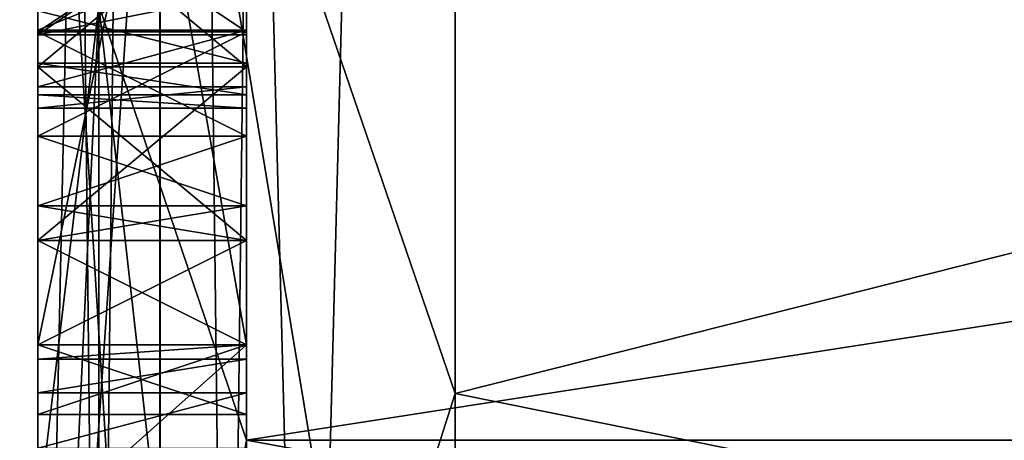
# Model space of a CAD drawing. Header units: millimetres. Extents: x -75 to 0, y -130 to 133.
# Tile 15 of 121: x -73.04 to -70.69, y -37.9 to -36.89. Entities that reach past the tile are written whole.
import ezdxf

# ---------------------------------------------------------------- set-up
doc = ezdxf.new("R2010")
doc.units = ezdxf.units.MM
doc.header["$LTSCALE"] = 65.185185
for name, color, linetype in [('1030', 7, 'CONTINUOUS'), ('1031', 7, 'CONTINUOUS'), ('1032', 7, 'CONTINUOUS'), ('1033', 7, 'CONTINUOUS'), ('1054', 7, 'CONTINUOUS'), ('1055', 7, 'CONTINUOUS'), ('1068', 7, 'CONTINUOUS'), ('1069', 7, 'CONTINUOUS'), ('1070', 7, 'CONTINUOUS'), ('1071', 7, 'CONTINUOUS'), ('1114', 7, 'CONTINUOUS'), ('1135', 7, 'CONTINUOUS'), ('1138', 7, 'CONTINUOUS'), ('1150', 7, 'CONTINUOUS'), ('1151', 7, 'CONTINUOUS'), ('1152', 7, 'CONTINUOUS'), ('1153', 7, 'CONTINUOUS'), ('1154', 7, 'CONTINUOUS'), ('1155', 7, 'CONTINUOUS'), ('1156', 7, 'CONTINUOUS'), ('1157', 7, 'CONTINUOUS'), ('1158', 7, 'CONTINUOUS'), ('1169', 7, 'CONTINUOUS'), ('1170', 7, 'CONTINUOUS'), ('1171', 7, 'CONTINUOUS'), ('1172', 7, 'CONTINUOUS'), ('1173', 7, 'CONTINUOUS'), ('1174', 7, 'CONTINUOUS'), ('1175', 7, 'CONTINUOUS'), ('1176', 7, 'CONTINUOUS'), ('1177', 7, 'CONTINUOUS'), ('1182', 7, 'CONTINUOUS'), ('1183', 7, 'CONTINUOUS'), ('1184', 7, 'CONTINUOUS'), ('1298', 7, 'CONTINUOUS'), ('1403', 7, 'CONTINUOUS'), ('1404', 7, 'CONTINUOUS'), ('1407', 7, 'CONTINUOUS'), ('1410', 7, 'CONTINUOUS'), ('1414', 7, 'CONTINUOUS'), ('1415', 7, 'CONTINUOUS'), ('1424', 7, 'CONTINUOUS'), ('944', 7, 'CONTINUOUS'), ('946', 7, 'CONTINUOUS'), ('949', 7, 'CONTINUOUS'), ('951', 7, 'CONTINUOUS'), ('966', 7, 'CONTINUOUS'), ('967', 7, 'CONTINUOUS')]:
    doc.layers.add(name, color=color, linetype=linetype)

msp = doc.modelspace()

# ---------------------------------------------------------------- linework, layer by layer
at = {"layer": '1030', "linetype": 'CONTINUOUS'}
for points in [[(-72.5, -38.1118, 14), (-73, -38.1118, 14), (-72.5, -37.6661, 14), (-72.5, -38.1118, 14)], [(-72.5, -37.6661, 14), (-73, -38.1118, 14), (-73, -37.6661, 14), (-72.5, -37.6661, 14)]]:
    msp.add_3dface(points, dxfattribs=at)
at = {"layer": '1031', "linetype": 'CONTINUOUS'}
for points in [[(-72.5, -37.6661, 14), (-73, -37.6661, 14), (-73, -37.6661, 16.0798), (-72.5, -37.6661, 14)], [(-72.5, -37.6661, 16.0798), (-72.5, -37.6661, 14), (-73, -37.6661, 16.0798), (-72.5, -37.6661, 16.0798)]]:
    msp.add_3dface(points, dxfattribs=at)
at = {"layer": '1032', "linetype": 'CONTINUOUS'}
for points in [[(-72.5, -37.6661, 16.0798), (-73, -37.6661, 16.0798), (-73, -37.7007, 16.3655), (-72.5, -37.6661, 16.0798)], [(-72.5, -37.6661, 16.0798), (-73, -37.7007, 16.3655), (-72.5, -37.7007, 16.3655), (-72.5, -37.6661, 16.0798)], [(-73, -37.7007, 16.3655), (-73, -37.7816, 16.553), (-72.5, -37.7007, 16.3655), (-73, -37.7007, 16.3655)], [(-72.5, -37.7007, 16.3655), (-73, -37.7816, 16.553), (-72.5, -37.7816, 16.553), (-72.5, -37.7007, 16.3655)]]:
    msp.add_3dface(points, dxfattribs=at)
at = {"layer": '1033', "linetype": 'CONTINUOUS'}
for points in [[(-72.5, -37.7816, 16.553), (-73, -37.7816, 16.553), (-73, -37.9144, 16.7111), (-72.5, -37.7816, 16.553)], [(-72.5, -37.7816, 16.553), (-73, -37.9144, 16.7111), (-72.5, -37.9144, 16.7111), (-72.5, -37.7816, 16.553)]]:
    msp.add_3dface(points, dxfattribs=at)
at = {"layer": '1054', "linetype": 'CONTINUOUS'}
for points in [[(-73, -36.8233, 16.4662), (-73, -36.9233, 16.3494), (-72.5, -36.8232, 16.4662), (-73, -36.8233, 16.4662)], [(-72.5, -36.8232, 16.4662), (-73, -36.9233, 16.3494), (-72.5, -36.9233, 16.3494), (-72.5, -36.8232, 16.4662)]]:
    msp.add_3dface(points, dxfattribs=at)
at = {"layer": '1055', "linetype": 'CONTINUOUS'}
for points in [[(-72.5, -36.9233, 16.3494), (-73, -36.9233, 16.3494), (-72.5, -36.5822, 16.1238), (-72.5, -36.9233, 16.3494)], [(-72.5, -36.5822, 16.1238), (-73, -36.9233, 16.3494), (-73, -36.5822, 16.1238), (-72.5, -36.5822, 16.1238)]]:
    msp.add_3dface(points, dxfattribs=at)
at = {"layer": '1068', "linetype": 'CONTINUOUS'}
for points in [[(-73, -36.711, 15.4784), (-73, -36.9123, 15.3095), (-72.5, -36.711, 15.4784), (-73, -36.711, 15.4784)], [(-72.5, -36.711, 15.4784), (-73, -36.9123, 15.3095), (-72.5, -36.9123, 15.3095), (-72.5, -36.711, 15.4784)]]:
    msp.add_3dface(points, dxfattribs=at)
at = {"layer": '1069', "linetype": 'CONTINUOUS'}
for points in [[(-72.5, -36.9123, 15.3095), (-73, -36.9123, 15.3095), (-73, -37.0485, 15.0882), (-72.5, -36.9123, 15.3095)], [(-72.5, -36.9123, 15.3095), (-73, -37.0485, 15.0882), (-72.5, -37.0484, 15.0882), (-72.5, -36.9123, 15.3095)], [(-73, -37.0485, 15.0882), (-73, -37.0994, 14.7868), (-72.5, -37.0484, 15.0882), (-73, -37.0485, 15.0882)], [(-72.5, -37.0484, 15.0882), (-73, -37.0994, 14.7868), (-72.5, -37.0994, 14.7868), (-72.5, -37.0484, 15.0882)]]:
    msp.add_3dface(points, dxfattribs=at)
at = {"layer": '1070', "linetype": 'CONTINUOUS'}
for points in [[(-73, -37.0675, 14.5203), (-73, -36.9913, 14.3454), (-72.5, -37.0675, 14.5204), (-73, -37.0675, 14.5203)], [(-72.5, -37.0675, 14.5204), (-73, -36.9913, 14.3454), (-72.5, -36.9913, 14.3454), (-72.5, -37.0675, 14.5204)], [(-72.5, -37.0994, 14.7868), (-73, -37.0994, 14.7868), (-73, -37.0675, 14.5203), (-72.5, -37.0994, 14.7868)], [(-72.5, -37.0994, 14.7868), (-73, -37.0675, 14.5203), (-72.5, -37.0675, 14.5204), (-72.5, -37.0994, 14.7868)]]:
    msp.add_3dface(points, dxfattribs=at)
at = {"layer": '1071', "linetype": 'CONTINUOUS'}
for points in [[(-72.5, -36.9913, 14.3454), (-73, -36.9913, 14.3454), (-73, -36.8663, 14.1936), (-72.5, -36.9913, 14.3454)], [(-72.5, -36.9913, 14.3454), (-73, -36.8663, 14.1936), (-72.5, -36.8663, 14.1936), (-72.5, -36.9913, 14.3454)]]:
    msp.add_3dface(points, dxfattribs=at)
at = {"layer": '1114', "linetype": 'CONTINUOUS'}
for points in [[(-72.5, -37.8952, -5.0813), (-72.5, -36.1109, -3.8891), (-72.8536, -36.8533, -4.3311), (-72.5, -37.8952, -5.0813)], [(-72.5, -36.1109, 3.8891), (-72.5, -37.8952, 5.0813), (-72.8536, -36.8533, 4.3311), (-72.5, -36.1109, 3.8891)], [(-73, -36.4648, 3.5359), (-72.8536, -36.8533, 4.3311), (-73, -38.0873, 4.6197), (-73, -36.4648, 3.5359)], [(-73, -38.0873, -4.6197), (-72.8536, -36.8533, -4.3311), (-73, -36.4648, -3.5359), (-73, -38.0873, -4.6197)], [(-73, -40, -5), (-72.8536, -40, -5.3536), (-72.8536, -36.8533, -4.3311), (-73, -40, -5)], [(-73, -40, -5), (-72.8536, -36.8533, -4.3311), (-73, -38.0873, -4.6197), (-73, -40, -5)], [(-72.8536, -36.8533, 4.3311), (-72.8536, -40, 5.3536), (-73, -38.0873, 4.6197), (-72.8536, -36.8533, 4.3311)], [(-72.5, -37.8952, 5.0813), (-72.5, -40, 5.5), (-72.8536, -36.8533, 4.3311), (-72.5, -37.8952, 5.0813)], [(-72.5, -40, 5.5), (-72.8536, -40, 5.3536), (-72.8536, -36.8533, 4.3311), (-72.5, -40, 5.5)], [(-72.8536, -40, -5.3536), (-72.5, -37.8952, -5.0813), (-72.8536, -36.8533, -4.3311), (-72.8536, -40, -5.3536)], [(-72.5, -40, -5.5), (-72.5, -37.8952, -5.0813), (-72.8536, -40, -5.3536), (-72.5, -40, -5.5)]]:
    msp.add_3dface(points, dxfattribs=at)
at = {"layer": '1135', "linetype": 'CONTINUOUS'}
for points in [[(-72.7072, -26.4353, -21.7071), (-73, -26.436, -21), (-72.7071, -53.5647, -21.7071), (-72.7072, -26.4353, -21.7071)], [(-72.7071, -53.5647, -21.7071), (-73, -26.436, -21), (-73, -40.0005, -21), (-72.7071, -53.5647, -21.7071)], [(-72, -53.5647, -22), (-72, -26.4353, -22), (-72.7072, -26.4353, -21.7071), (-72, -53.5647, -22)], [(-72, -53.5647, -22), (-72.7072, -26.4353, -21.7071), (-72.3827, -53.5647, -21.9239), (-72, -53.5647, -22)], [(-72.3827, -53.5647, -21.9239), (-72.7072, -26.4353, -21.7071), (-72.7071, -53.5647, -21.7071), (-72.3827, -53.5647, -21.9239)]]:
    msp.add_3dface(points, dxfattribs=at)
at = {"layer": '1138', "linetype": 'CONTINUOUS'}
for points in [[(-73, -26.4349, 21), (-72.7071, -26.4353, 21.7071), (-73, -39.9995, 21), (-73, -26.4349, 21)], [(-72.7072, -53.5647, 21.7071), (-73, -53.564, 21), (-72.7071, -26.4353, 21.7071), (-72.7072, -53.5647, 21.7071)], [(-72.7071, -26.4353, 21.7071), (-73, -53.564, 21), (-73, -39.9995, 21), (-72.7071, -26.4353, 21.7071)], [(-72, -26.4353, 22), (-72, -53.5647, 22), (-72.7072, -53.5647, 21.7071), (-72, -26.4353, 22)], [(-72, -26.4353, 22), (-72.7072, -53.5647, 21.7071), (-72.3827, -26.4353, 21.9239), (-72, -26.4353, 22)], [(-72.3827, -26.4353, 21.9239), (-72.7072, -53.5647, 21.7071), (-72.7071, -26.4353, 21.7071), (-72.3827, -26.4353, 21.9239)]]:
    msp.add_3dface(points, dxfattribs=at)
at = {"layer": '1150', "linetype": 'CONTINUOUS'}
for points in [[(-72.5, -36.5833, -16.1277), (-73, -36.5833, -16.1277), (-72.5, -36.9167, -16.0426), (-72.5, -36.5833, -16.1277)], [(-72.5, -36.9167, -16.0426), (-73, -36.5833, -16.1277), (-73, -36.9167, -16.0426), (-72.5, -36.9167, -16.0426)]]:
    msp.add_3dface(points, dxfattribs=at)
at = {"layer": '1151', "linetype": 'CONTINUOUS'}
for points in [[(-72.5, -36.9167, -16.0426), (-73, -36.9167, -16.0426), (-72.5, -37.1667, -15.8723), (-72.5, -36.9167, -16.0426)], [(-72.5, -37.1667, -15.8723), (-73, -36.9167, -16.0426), (-73, -37.1667, -15.8723), (-72.5, -37.1667, -15.8723)]]:
    msp.add_3dface(points, dxfattribs=at)
at = {"layer": '1152', "linetype": 'CONTINUOUS'}
for points in [[(-72.5, -37.1667, -15.8723), (-73, -37.1667, -15.8723), (-72.5, -37.3333, -15.617), (-72.5, -37.1667, -15.8723)], [(-72.5, -37.3333, -15.617), (-73, -37.1667, -15.8723), (-73, -37.3333, -15.617), (-72.5, -37.3333, -15.617)]]:
    msp.add_3dface(points, dxfattribs=at)
at = {"layer": '1153', "linetype": 'CONTINUOUS'}
for points in [[(-72.5, -37.3333, -15.617), (-73, -37.3333, -15.617), (-72.5, -37.4167, -15.3617), (-72.5, -37.3333, -15.617)], [(-72.5, -37.4167, -15.3617), (-73, -37.3333, -15.617), (-73, -37.4167, -15.3617), (-72.5, -37.4167, -15.3617)]]:
    msp.add_3dface(points, dxfattribs=at)
at = {"layer": '1154', "linetype": 'CONTINUOUS'}
for points in [[(-72.5, -37.4167, -15.3617), (-73, -37.4167, -15.3617), (-72.5, -37.4167, -15.1915), (-72.5, -37.4167, -15.3617)], [(-72.5, -37.4167, -15.1915), (-73, -37.4167, -15.3617), (-73, -37.4167, -15.1915), (-72.5, -37.4167, -15.1915)]]:
    msp.add_3dface(points, dxfattribs=at)
at = {"layer": '1155', "linetype": 'CONTINUOUS'}
for points in [[(-72.5, -37.4167, -15.1915), (-73, -37.4167, -15.1915), (-72.5, -37.3333, -14.9362), (-72.5, -37.4167, -15.1915)], [(-72.5, -37.3333, -14.9362), (-73, -37.4167, -15.1915), (-73, -37.3333, -14.9362), (-72.5, -37.3333, -14.9362)]]:
    msp.add_3dface(points, dxfattribs=at)
at = {"layer": '1156', "linetype": 'CONTINUOUS'}
for points in [[(-72.5, -37.3333, -14.9362), (-73, -37.3333, -14.9362), (-72.5, -37.1667, -14.6809), (-72.5, -37.3333, -14.9362)], [(-72.5, -37.1667, -14.6809), (-73, -37.3333, -14.9362), (-73, -37.1667, -14.6809), (-72.5, -37.1667, -14.6809)]]:
    msp.add_3dface(points, dxfattribs=at)
at = {"layer": '1157', "linetype": 'CONTINUOUS'}
for points in [[(-72.5, -37.1667, -14.6809), (-73, -37.1667, -14.6809), (-72.5, -36.9167, -14.5106), (-72.5, -37.1667, -14.6809)], [(-72.5, -36.9167, -14.5106), (-73, -37.1667, -14.6809), (-73, -36.9167, -14.5106), (-72.5, -36.9167, -14.5106)]]:
    msp.add_3dface(points, dxfattribs=at)
at = {"layer": '1158', "linetype": 'CONTINUOUS'}
for points in [[(-72.5, -36.9167, -14.5106), (-73, -36.9167, -14.5106), (-72.5, -36.5833, -14.4255), (-72.5, -36.9167, -14.5106)], [(-72.5, -36.5833, -14.4255), (-73, -36.9167, -14.5106), (-73, -36.5833, -14.4255), (-72.5, -36.5833, -14.4255)]]:
    msp.add_3dface(points, dxfattribs=at)
at = {"layer": '1169', "linetype": 'CONTINUOUS'}
for points in [[(-72.5, -36.5833, -14), (-73, -36.5833, -14), (-72.5, -37, -14.0851), (-72.5, -36.5833, -14)], [(-72.5, -37, -14.0851), (-73, -36.5833, -14), (-73, -37, -14.0851), (-72.5, -37, -14.0851)]]:
    msp.add_3dface(points, dxfattribs=at)
at = {"layer": '1170', "linetype": 'CONTINUOUS'}
for points in [[(-72.5, -37, -14.0851), (-73, -37, -14.0851), (-72.5, -37.4167, -14.3404), (-72.5, -37, -14.0851)], [(-72.5, -37.4167, -14.3404), (-73, -37, -14.0851), (-73, -37.4167, -14.3404), (-72.5, -37.4167, -14.3404)]]:
    msp.add_3dface(points, dxfattribs=at)
at = {"layer": '1171', "linetype": 'CONTINUOUS'}
for points in [[(-72.5, -37.4167, -14.3404), (-73, -37.4167, -14.3404), (-72.5, -37.6667, -14.6809), (-72.5, -37.4167, -14.3404)], [(-72.5, -37.6667, -14.6809), (-73, -37.4167, -14.3404), (-73, -37.6667, -14.6809), (-72.5, -37.6667, -14.6809)]]:
    msp.add_3dface(points, dxfattribs=at)
at = {"layer": '1172', "linetype": 'CONTINUOUS'}
for points in [[(-72.5, -37.6667, -14.6809), (-73, -37.6667, -14.6809), (-72.5, -37.8333, -15.1064), (-72.5, -37.6667, -14.6809)], [(-72.5, -37.8333, -15.1064), (-73, -37.6667, -14.6809), (-73, -37.8333, -15.1064), (-72.5, -37.8333, -15.1064)]]:
    msp.add_3dface(points, dxfattribs=at)
at = {"layer": '1173', "linetype": 'CONTINUOUS'}
for points in [[(-72.5, -37.8333, -15.1064), (-73, -37.8333, -15.1064), (-72.5, -37.8333, -15.4468), (-72.5, -37.8333, -15.1064)], [(-72.5, -37.8333, -15.4468), (-73, -37.8333, -15.1064), (-73, -37.8333, -15.4468), (-72.5, -37.8333, -15.4468)]]:
    msp.add_3dface(points, dxfattribs=at)
at = {"layer": '1174', "linetype": 'CONTINUOUS'}
for points in [[(-72.5, -37.8333, -15.4468), (-73, -37.8333, -15.4468), (-72.5, -37.6667, -15.8723), (-72.5, -37.8333, -15.4468)], [(-72.5, -37.6667, -15.8723), (-73, -37.8333, -15.4468), (-73, -37.6667, -15.8723), (-72.5, -37.6667, -15.8723)]]:
    msp.add_3dface(points, dxfattribs=at)
at = {"layer": '1175', "linetype": 'CONTINUOUS'}
for points in [[(-72.5, -37.6667, -15.8723), (-73, -37.6667, -15.8723), (-72.5, -37.4167, -16.2128), (-72.5, -37.6667, -15.8723)], [(-72.5, -37.4167, -16.2128), (-73, -37.6667, -15.8723), (-73, -37.4167, -16.2128), (-72.5, -37.4167, -16.2128)]]:
    msp.add_3dface(points, dxfattribs=at)
at = {"layer": '1176', "linetype": 'CONTINUOUS'}
for points in [[(-72.5, -37.4167, -16.2128), (-73, -37.4167, -16.2128), (-72.5, -37, -16.4681), (-72.5, -37.4167, -16.2128)], [(-72.5, -37, -16.4681), (-73, -37.4167, -16.2128), (-73, -37, -16.4681), (-72.5, -37, -16.4681)]]:
    msp.add_3dface(points, dxfattribs=at)
at = {"layer": '1177', "linetype": 'CONTINUOUS'}
for points in [[(-72.5, -37, -16.4681), (-73, -37, -16.4681), (-72.5, -36.5833, -16.5532), (-72.5, -37, -16.4681)], [(-72.5, -36.5833, -16.5532), (-73, -37, -16.4681), (-73, -36.5833, -16.5532), (-72.5, -36.5833, -16.5532)]]:
    msp.add_3dface(points, dxfattribs=at)
at = {"layer": '1182', "linetype": 'CONTINUOUS'}
for points in [[(-72.5, -35.25, -17.5745), (-73, -35.25, -17.5745), (-73, -37.6667, -17.5745), (-72.5, -35.25, -17.5745)], [(-72.5, -37.6667, -17.5745), (-72.5, -35.25, -17.5745), (-73, -37.6667, -17.5745), (-72.5, -37.6667, -17.5745)]]:
    msp.add_3dface(points, dxfattribs=at)
at = {"layer": '1183', "linetype": 'CONTINUOUS'}
for points in [[(-72.5, -37.6667, -17.5745), (-73, -37.6667, -17.5745), (-72.5, -37.6667, -18), (-72.5, -37.6667, -17.5745)], [(-72.5, -37.6667, -18), (-73, -37.6667, -17.5745), (-73, -37.6667, -18), (-72.5, -37.6667, -18)]]:
    msp.add_3dface(points, dxfattribs=at)
at = {"layer": '1184', "linetype": 'CONTINUOUS'}
for points in [[(-72.5, -37.6667, -18), (-73, -37.6667, -18), (-73, -34.8333, -18), (-72.5, -37.6667, -18)], [(-72.5, -34.8333, -18), (-72.5, -37.6667, -18), (-73, -34.8333, -18), (-72.5, -34.8333, -18)]]:
    msp.add_3dface(points, dxfattribs=at)
at = {"layer": '1298', "linetype": 'CONTINUOUS'}
for points in [[(-73, -40, 9.5), (-72.7073, -35.7177, 7.6798), (-73, -35.287, 8.2485), (-73, -40, 9.5)], [(-72.7071, -40, 8.7929), (-72.7073, -35.7177, 7.6798), (-73, -40, 9.5), (-72.7071, -40, 8.7929)], [(-72, -37.7834, 8.2059), (-72, -35.7202, 7.3439), (-72.7073, -35.7177, 7.6798), (-72, -37.7834, 8.2059)], [(-72.7071, -40, 8.7929), (-72, -37.7834, 8.2059), (-72.7073, -35.7177, 7.6798), (-72.7071, -40, 8.7929)], [(-72, -40, 8.5), (-72, -37.7834, 8.2059), (-72.7071, -40, 8.7929), (-72, -40, 8.5)]]:
    msp.add_3dface(points, dxfattribs=at)
at = {"layer": '1403', "linetype": 'CONTINUOUS'}
for points in [[(-73, -40.0005, -21), (-73, -26.436, -21), (-73, -38.5, -18), (-73, -40.0005, -21)], [(-73, -37.6667, -18), (-73, -26.436, -21), (-73, -34.8333, -18), (-73, -37.6667, -18)], [(-73, -26.436, -21), (-73, -37.6667, -18), (-73, -38.5, -18), (-73, -26.436, -21)], [(-73, -37, -16.4681), (-73, -37.4167, -16.2128), (-73, -35.25, -17.5745), (-73, -37, -16.4681)], [(-73, -35.25, -17.5745), (-73, -37.4167, -16.2128), (-73, -37.6667, -17.5745), (-73, -35.25, -17.5745)], [(-73, -36.5833, -16.5532), (-73, -37, -16.4681), (-73, -35.25, -17.5745), (-73, -36.5833, -16.5532)], [(-73, -35.6667, -14.0851), (-73, -35.287, -8.2485), (-73, -40, -9.5), (-73, -35.6667, -14.0851)], [(-73, -36.0833, -14), (-73, -35.6667, -14.0851), (-73, -40, -9.5), (-73, -36.0833, -14)], [(-73, -36.5833, -14), (-73, -36.0833, -14), (-73, -40, -9.5), (-73, -36.5833, -14)], [(-73, -36.9167, -16.0426), (-73, -36.5833, -16.1277), (-73, -36.9167, -14.5106), (-73, -36.9167, -16.0426)], [(-73, -36.9167, -14.5106), (-73, -36.5833, -16.1277), (-73, -36.5833, -14.4255), (-73, -36.9167, -14.5106)], [(-73, -37, -14.0851), (-73, -36.5833, -14), (-73, -40, -9.5), (-73, -37, -14.0851)], [(-73, -37.1667, -15.8723), (-73, -36.9167, -16.0426), (-73, -37.1667, -14.6809), (-73, -37.1667, -15.8723)], [(-73, -37.1667, -14.6809), (-73, -36.9167, -16.0426), (-73, -36.9167, -14.5106), (-73, -37.1667, -14.6809)], [(-73, -37.4167, -14.3404), (-73, -37, -14.0851), (-73, -40, -9.5), (-73, -37.4167, -14.3404)], [(-73, -37.3333, -15.617), (-73, -37.1667, -15.8723), (-73, -37.3333, -14.9362), (-73, -37.3333, -15.617)], [(-73, -37.3333, -14.9362), (-73, -37.1667, -15.8723), (-73, -37.1667, -14.6809), (-73, -37.3333, -14.9362)], [(-73, -37.4167, -15.3617), (-73, -37.3333, -15.617), (-73, -37.4167, -15.1915), (-73, -37.4167, -15.3617)], [(-73, -37.4167, -15.1915), (-73, -37.3333, -15.617), (-73, -37.3333, -14.9362), (-73, -37.4167, -15.1915)], [(-73, -37.6667, -14.6809), (-73, -37.4167, -14.3404), (-73, -40, -9.5), (-73, -37.6667, -14.6809)], [(-73, -37.4167, -16.2128), (-73, -37.6667, -15.8723), (-73, -37.6667, -17.5745), (-73, -37.4167, -16.2128)], [(-73, -37.8333, -15.1064), (-73, -37.6667, -14.6809), (-73, -40, -9.5), (-73, -37.8333, -15.1064)], [(-73, -37.6667, -15.8723), (-73, -37.8333, -15.4468), (-73, -37.6667, -17.5745), (-73, -37.6667, -15.8723)], [(-73, -37.6667, -17.5745), (-73, -37.8333, -15.4468), (-73, -37.6667, -18), (-73, -37.6667, -17.5745)], [(-73, -37.6667, -18), (-73, -37.8333, -15.4468), (-73, -38.5, -15.0213), (-73, -37.6667, -18)], [(-73, -37.6667, -18), (-73, -38.5, -15.0213), (-73, -38.5, -15.7872), (-73, -37.6667, -18)], [(-73, -38.5, -18), (-73, -37.6667, -18), (-73, -38.5, -15.7872), (-73, -38.5, -18)], [(-73, -37.8333, -15.4468), (-73, -37.8333, -15.1064), (-73, -40, -9.5), (-73, -37.8333, -15.4468)], [(-73, -38.5, -15.0213), (-73, -37.8333, -15.4468), (-73, -40, -9.5), (-73, -38.5, -15.0213)]]:
    msp.add_3dface(points, dxfattribs=at)
at = {"layer": '1404', "linetype": 'CONTINUOUS'}
for points in [[(-73, -34.3025, 16.6376), (-73, -26.4349, 21), (-73, -39.9995, 21), (-73, -34.3025, 16.6376)], [(-73, -34.4859, 16.7675), (-73, -34.3025, 16.6376), (-73, -39.9995, 21), (-73, -34.4859, 16.7675)], [(-73, -34.6845, 16.8546), (-73, -34.4859, 16.7675), (-73, -39.9995, 21), (-73, -34.6845, 16.8546)], [(-73, -34.9311, 16.9188), (-73, -34.6845, 16.8546), (-73, -39.9995, 21), (-73, -34.9311, 16.9188)], [(-73, -35.1879, 16.954), (-73, -34.9311, 16.9188), (-73, -39.9995, 21), (-73, -35.1879, 16.954)], [(-73, -35.4433, 16.9656), (-73, -35.1879, 16.954), (-73, -39.9995, 21), (-73, -35.4433, 16.9656)], [(-73, -39.8009, 16.0798), (-73, -39.8009, 14), (-73, -35.287, 8.2485), (-73, -39.8009, 16.0798)], [(-73, -39.8009, 14), (-73, -40, 9.5), (-73, -35.287, 8.2485), (-73, -39.8009, 14)], [(-73, -39.5722, 16.2749), (-73, -39.8009, 16.0798), (-73, -35.287, 8.2485), (-73, -39.5722, 16.2749)], [(-73, -39.3277, 16.4374), (-73, -39.5722, 16.2749), (-73, -35.287, 8.2485), (-73, -39.3277, 16.4374)], [(-73, -38.1118, 14), (-73, -39.3277, 16.4374), (-73, -35.287, 8.2485), (-73, -38.1118, 14)], [(-73, -37.6661, 14), (-73, -38.1118, 14), (-73, -35.287, 8.2485), (-73, -37.6661, 14)], [(-73, -37.6661, 16.0798), (-73, -37.6661, 14), (-73, -35.287, 8.2485), (-73, -37.6661, 16.0798)], [(-73, -37.0675, 14.5203), (-73, -37.6661, 16.0798), (-73, -35.287, 8.2485), (-73, -37.0675, 14.5203)], [(-73, -36.9913, 14.3454), (-73, -37.0675, 14.5203), (-73, -35.287, 8.2485), (-73, -36.9913, 14.3454)], [(-73, -36.8663, 14.1936), (-73, -36.9913, 14.3454), (-73, -35.287, 8.2485), (-73, -36.8663, 14.1936)], [(-73, -35.7889, 16.9472), (-73, -35.4433, 16.9656), (-73, -39.9995, 21), (-73, -35.7889, 16.9472)], [(-73, -36.0479, 16.9025), (-73, -35.7889, 16.9472), (-73, -39.9995, 21), (-73, -36.0479, 16.9025)], [(-73, -36.293, 16.8289), (-73, -36.0479, 16.9025), (-73, -39.9995, 21), (-73, -36.293, 16.8289)], [(-73, -36.4655, 16.749), (-73, -36.293, 16.8289), (-73, -39.9995, 21), (-73, -36.4655, 16.749)], [(-73, -36.6185, 16.6525), (-73, -36.4655, 16.749), (-73, -39.9995, 21), (-73, -36.6185, 16.6525)], [(-73, -36.5822, 16.1238), (-73, -36.9233, 16.3494), (-73, -36.711, 15.4784), (-73, -36.5822, 16.1238)], [(-73, -36.7266, 16.5653), (-73, -36.6185, 16.6525), (-73, -39.9995, 21), (-73, -36.7266, 16.5653)], [(-73, -36.9233, 16.3494), (-73, -36.9123, 15.3095), (-73, -36.711, 15.4784), (-73, -36.9233, 16.3494)], [(-73, -36.8233, 16.4662), (-73, -36.7266, 16.5653), (-73, -39.9995, 21), (-73, -36.8233, 16.4662)], [(-73, -36.9233, 16.3494), (-73, -36.8233, 16.4662), (-73, -39.9995, 21), (-73, -36.9233, 16.3494)], [(-73, -36.9123, 15.3095), (-73, -36.9233, 16.3494), (-73, -37.0485, 15.0882), (-73, -36.9123, 15.3095)], [(-73, -37.0485, 15.0882), (-73, -36.9233, 16.3494), (-73, -39.9995, 21), (-73, -37.0485, 15.0882)], [(-73, -37.7816, 16.553), (-73, -37.7007, 16.3655), (-73, -37.0485, 15.0882), (-73, -37.7816, 16.553)], [(-73, -37.7816, 16.553), (-73, -37.0485, 15.0882), (-73, -39.9995, 21), (-73, -37.7816, 16.553)], [(-73, -37.7007, 16.3655), (-73, -37.0994, 14.7868), (-73, -37.0485, 15.0882), (-73, -37.7007, 16.3655)], [(-73, -37.0994, 14.7868), (-73, -37.6661, 16.0798), (-73, -37.0675, 14.5203), (-73, -37.0994, 14.7868)], [(-73, -37.7007, 16.3655), (-73, -37.6661, 16.0798), (-73, -37.0994, 14.7868), (-73, -37.7007, 16.3655)], [(-73, -37.9144, 16.7111), (-73, -37.7816, 16.553), (-73, -39.9995, 21), (-73, -37.9144, 16.7111)]]:
    msp.add_3dface(points, dxfattribs=at)
at = {"layer": '1407', "linetype": 'CONTINUOUS'}
for points in [[(-73, -38.0873, -4.6197), (-73, -36.4648, -3.5359), (-73, -38.0873, 4.6197), (-73, -38.0873, -4.6197)], [(-73, -36.4648, -3.5359), (-73, -36.4648, 3.5359), (-73, -38.0873, 4.6197), (-73, -36.4648, -3.5359)]]:
    msp.add_3dface(points, dxfattribs=at)
at = {"layer": '1410', "linetype": 'CONTINUOUS'}
for points in [[(-72.5, -35.25, -17.5745), (-72.5, -37.6667, -18), (-72.5, -34.8333, -18), (-72.5, -35.25, -17.5745)], [(-72.5, -36.0833, -16.1277), (-72.5, -37.4167, -16.2128), (-72.5, -35.25, -16.2128), (-72.5, -36.0833, -16.1277)], [(-72.5, -36.5833, -14.4255), (-72.5, -35.25, -14.3404), (-72.5, -37.4167, -14.3404), (-72.5, -36.5833, -14.4255)], [(-72.5, -35.25, -14.3404), (-72.5, -35.6667, -14.0851), (-72.5, -37.4167, -14.3404), (-72.5, -35.25, -14.3404)], [(-72.5, -37.4167, -16.2128), (-72.5, -37, -16.4681), (-72.5, -35.25, -16.2128), (-72.5, -37.4167, -16.2128)], [(-72.5, -37, -16.4681), (-72.5, -35.6667, -16.4681), (-72.5, -35.25, -16.2128), (-72.5, -37, -16.4681)], [(-72.5, -35.25, -17.5745), (-72.5, -37.6667, -17.5745), (-72.5, -37.6667, -18), (-72.5, -35.25, -17.5745)], [(-72.5, -35.6667, -14.0851), (-72.5, -36.0833, -14), (-72.5, -37, -14.0851), (-72.5, -35.6667, -14.0851)], [(-72.5, -35.6667, -14.0851), (-72.5, -37, -14.0851), (-72.5, -37.4167, -14.3404), (-72.5, -35.6667, -14.0851)], [(-72.5, -37, -16.4681), (-72.5, -36.5833, -16.5532), (-72.5, -35.6667, -16.4681), (-72.5, -37, -16.4681)], [(-72.5, -36.0833, -16.1277), (-72.5, -36.5833, -16.1277), (-72.5, -37.4167, -16.2128), (-72.5, -36.0833, -16.1277)], [(-72.5, -36.0833, -14), (-72.5, -36.5833, -14), (-72.5, -37, -14.0851), (-72.5, -36.0833, -14)], [(-72.5, -36.5833, -16.1277), (-72.5, -36.9167, -16.0426), (-72.5, -37.4167, -16.2128), (-72.5, -36.5833, -16.1277)], [(-72.5, -36.9167, -14.5106), (-72.5, -36.5833, -14.4255), (-72.5, -37.6667, -14.6809), (-72.5, -36.9167, -14.5106)], [(-72.5, -36.5833, -14.4255), (-72.5, -37.4167, -14.3404), (-72.5, -37.6667, -14.6809), (-72.5, -36.5833, -14.4255)], [(-72.5, -36.9167, -16.0426), (-72.5, -37.1667, -15.8723), (-72.5, -37.4167, -16.2128), (-72.5, -36.9167, -16.0426)], [(-72.5, -37.1667, -14.6809), (-72.5, -36.9167, -14.5106), (-72.5, -37.6667, -14.6809), (-72.5, -37.1667, -14.6809)], [(-72.5, -37.1667, -15.8723), (-72.5, -37.3333, -15.617), (-72.5, -37.6667, -15.8723), (-72.5, -37.1667, -15.8723)], [(-72.5, -37.1667, -15.8723), (-72.5, -37.6667, -15.8723), (-72.5, -37.4167, -16.2128), (-72.5, -37.1667, -15.8723)], [(-72.5, -37.3333, -14.9362), (-72.5, -37.1667, -14.6809), (-72.5, -37.8333, -15.1064), (-72.5, -37.3333, -14.9362)], [(-72.5, -37.1667, -14.6809), (-72.5, -37.6667, -14.6809), (-72.5, -37.8333, -15.1064), (-72.5, -37.1667, -14.6809)], [(-72.5, -37.3333, -15.617), (-72.5, -37.4167, -15.3617), (-72.5, -37.8333, -15.4468), (-72.5, -37.3333, -15.617)], [(-72.5, -37.3333, -15.617), (-72.5, -37.8333, -15.4468), (-72.5, -37.6667, -15.8723), (-72.5, -37.3333, -15.617)], [(-72.5, -37.4167, -15.1915), (-72.5, -37.3333, -14.9362), (-72.5, -37.8333, -15.1064), (-72.5, -37.4167, -15.1915)], [(-72.5, -37.4167, -15.3617), (-72.5, -37.4167, -15.1915), (-72.5, -37.8333, -15.4468), (-72.5, -37.4167, -15.3617)], [(-72.5, -37.4167, -15.1915), (-72.5, -37.8333, -15.1064), (-72.5, -37.8333, -15.4468), (-72.5, -37.4167, -15.1915)]]:
    msp.add_3dface(points, dxfattribs=at)
at = {"layer": '1414', "linetype": 'CONTINUOUS'}
for points in [[(-72.5, -36.8232, 16.4662), (-72.5, -36.9233, 16.3494), (-72.5, -36.5822, 16.1238), (-72.5, -36.8232, 16.4662)], [(-72.5, -36.711, 15.4784), (-72.5, -36.9123, 15.3095), (-72.5, -36.8663, 14.1936), (-72.5, -36.711, 15.4784)], [(-72.5, -36.9123, 15.3095), (-72.5, -36.9913, 14.3454), (-72.5, -36.8663, 14.1936), (-72.5, -36.9123, 15.3095)], [(-72.5, -36.9123, 15.3095), (-72.5, -37.0484, 15.0882), (-72.5, -36.9913, 14.3454), (-72.5, -36.9123, 15.3095)], [(-72.5, -37.0484, 15.0882), (-72.5, -37.0675, 14.5204), (-72.5, -36.9913, 14.3454), (-72.5, -37.0484, 15.0882)], [(-72.5, -37.0484, 15.0882), (-72.5, -37.0994, 14.7868), (-72.5, -37.0675, 14.5204), (-72.5, -37.0484, 15.0882)]]:
    msp.add_3dface(points, dxfattribs=at)
at = {"layer": '1415', "linetype": 'CONTINUOUS'}
for points in [[(-72.5, -38.1118, 15.9147), (-72.5, -38.1118, 14), (-72.5, -37.6661, 14), (-72.5, -38.1118, 15.9147)], [(-72.5, -38.1118, 15.9147), (-72.5, -37.6661, 14), (-72.5, -38.0749, 16.8193), (-72.5, -38.1118, 15.9147)], [(-72.5, -37.6661, 14), (-72.5, -37.6661, 16.0798), (-72.5, -37.7007, 16.3655), (-72.5, -37.6661, 14)], [(-72.5, -37.6661, 14), (-72.5, -37.7007, 16.3655), (-72.5, -37.7816, 16.553), (-72.5, -37.6661, 14)], [(-72.5, -37.6661, 14), (-72.5, -37.7816, 16.553), (-72.5, -37.9144, 16.7111), (-72.5, -37.6661, 14)], [(-72.5, -37.6661, 14), (-72.5, -37.9144, 16.7111), (-72.5, -38.0749, 16.8193), (-72.5, -37.6661, 14)]]:
    msp.add_3dface(points, dxfattribs=at)
at = {"layer": '1424', "linetype": 'CONTINUOUS'}
for points in [[(-73, -35.287, -8.2485), (-72.7073, -35.7177, -7.6798), (-72.7071, -40, -8.7929), (-73, -35.287, -8.2485)], [(-73, -40, -9.5), (-73, -35.287, -8.2485), (-72.7071, -40, -8.7929), (-73, -40, -9.5)], [(-72, -37.7834, -8.2059), (-72, -40, -8.5), (-72.7073, -35.7177, -7.6798), (-72, -37.7834, -8.2059)], [(-72.7073, -35.7177, -7.6798), (-72, -40, -8.5), (-72.7071, -40, -8.7929), (-72.7073, -35.7177, -7.6798)], [(-72, -35.7202, -7.3439), (-72, -37.7834, -8.2059), (-72.7073, -35.7177, -7.6798), (-72, -35.7202, -7.3439)]]:
    msp.add_3dface(points, dxfattribs=at)
at = {"layer": '944', "linetype": 'CONTINUOUS'}
for points in [[(-74.8, -63.8, -24), (-74.8, -16.2, -24), (-35.2, -63.8, -24), (-74.8, -63.8, -24)], [(-35.2, -63.8, -24), (-74.8, -16.2, -24), (-35.2, -16.2, -24), (-35.2, -63.8, -24)]]:
    msp.add_3dface(points, dxfattribs=at)
at = {"layer": '946', "linetype": 'CONTINUOUS'}
for points in [[(-74.8, -16.2, 24), (-74.8, -63.8, 24), (-35.2, -16.2, 24), (-74.8, -16.2, 24)], [(-35.2, -16.2, 24), (-74.8, -63.8, 24), (-35.2, -63.8, 24), (-35.2, -16.2, 24)]]:
    msp.add_3dface(points, dxfattribs=at)
at = {"layer": '949', "linetype": 'CONTINUOUS'}
for points in [[(-35.5, -53.5647, -22), (-35.5, -26.4353, -22), (-72, -26.4353, -22), (-35.5, -53.5647, -22)], [(-72, -53.5647, -22), (-35.5, -53.5647, -22), (-72, -26.4353, -22), (-72, -53.5647, -22)]]:
    msp.add_3dface(points, dxfattribs=at)
at = {"layer": '951', "linetype": 'CONTINUOUS'}
for points in [[(-35.5, -26.4353, 22), (-35.5, -53.5647, 22), (-72, -53.5647, 22), (-35.5, -26.4353, 22)], [(-72, -26.4353, 22), (-35.5, -26.4353, 22), (-72, -53.5647, 22), (-72, -26.4353, 22)]]:
    msp.add_3dface(points, dxfattribs=at)
at = {"layer": '966', "linetype": 'CONTINUOUS'}
for points in [[(-72, -40, 8.5), (-61, -40, 8.5), (-61, -35.0038, 6.8766), (-72, -40, 8.5)], [(-72, -40, 8.5), (-61, -35.0038, 6.8766), (-72, -37.7834, 8.2059), (-72, -40, 8.5)], [(-72, -37.7834, 8.2059), (-61, -35.0038, 6.8766), (-72, -35.7202, 7.3439), (-72, -37.7834, 8.2059)], [(-61, -40, -8.5), (-71.5, -35.5726, -7.2559), (-61, -35.0038, -6.8766), (-61, -40, -8.5)], [(-71.5, -35.5726, -7.2559), (-61, -40, -8.5), (-71.7507, -35.6463, -7.3003), (-71.5, -35.5726, -7.2559)], [(-71.7507, -35.6463, -7.3003), (-61, -40, -8.5), (-72, -35.7202, -7.3439), (-71.7507, -35.6463, -7.3003)], [(-72, -35.7202, -7.3439), (-61, -40, -8.5), (-72, -37.7834, -8.2059), (-72, -35.7202, -7.3439)], [(-61, -40, -8.5), (-72, -40, -8.5), (-72, -37.7834, -8.2059), (-61, -40, -8.5)]]:
    msp.add_3dface(points, dxfattribs=at)
at = {"layer": '967', "linetype": 'CONTINUOUS'}
for points in [[(-61, -36.1109, 3.8891), (-61, -37.8952, 5.0813), (-72.5, -36.1109, 3.8891), (-61, -36.1109, 3.8891)], [(-72.5, -36.1109, 3.8891), (-61, -37.8952, 5.0813), (-72.5, -37.8952, 5.0813), (-72.5, -36.1109, 3.8891)], [(-61, -37.8952, -5.0813), (-61, -36.1109, -3.8891), (-72.5, -37.8952, -5.0813), (-61, -37.8952, -5.0813)], [(-72.5, -37.8952, -5.0813), (-61, -36.1109, -3.8891), (-72.5, -36.1109, -3.8891), (-72.5, -37.8952, -5.0813)], [(-61, -40, 5.5), (-72.5, -40, 5.5), (-72.5, -37.8952, 5.0813), (-61, -40, 5.5)], [(-61, -37.8952, 5.0813), (-61, -40, 5.5), (-72.5, -37.8952, 5.0813), (-61, -37.8952, 5.0813)], [(-72.5, -40, -5.5), (-61, -37.8952, -5.0813), (-72.5, -37.8952, -5.0813), (-72.5, -40, -5.5)]]:
    msp.add_3dface(points, dxfattribs=at)

doc.saveas('drawing.dxf')
